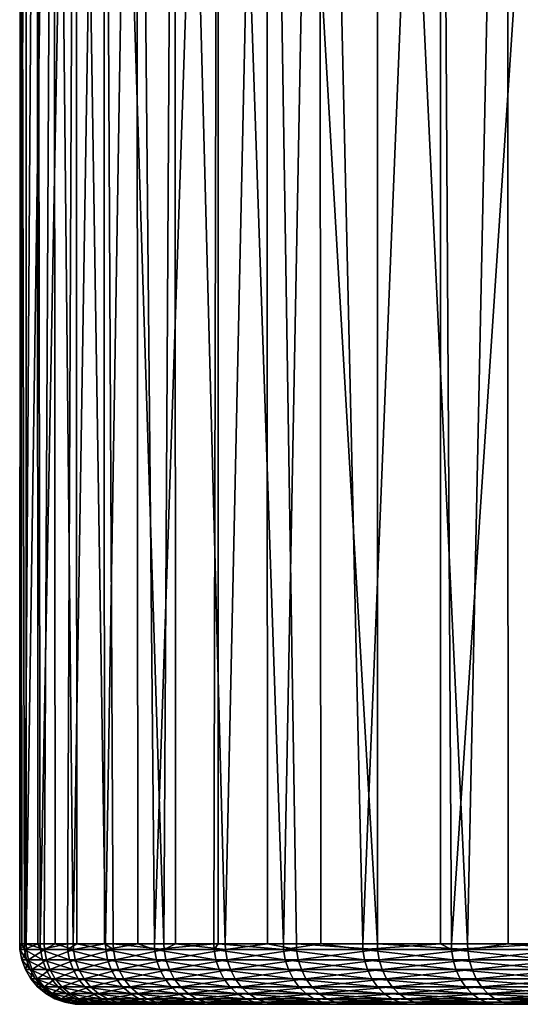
# Model space of a CAD drawing. Header units: inches. Extents: x 6 to 426, y 8 to 562.
# Tile 40 of 64: x 151 to 168, y 497 to 530. Entities that reach past the tile are written whole.
import ezdxf

# ---------------------------------------------------------------- set-up
doc = ezdxf.new("R2010")
doc.units = ezdxf.units.IN
doc.header["$MEASUREMENT"] = 0
doc.layers.get('0').update_dxf_attribs({"true_color": 0x9ab9e5})

msp = doc.modelspace()

# ---------------------------------------------------------------- meshes
at = {"color": 36, "true_color": 0x873b08}
mesh = msp.add_polyface(dxfattribs=at)
corners = [(151.143, 499.012, 228.815), (151.152, 498.823, 228.815), (151.354, 499.012, 233.575), (151.37, 498.823, 233.729), (151.361, 499.012, 233.729), (154.227, 499.012, 248.178), (155.909, 498.823, 252.801), (155.901, 499.012, 252.804), (156.282, 499.012, 253.651), (157.928, 498.823, 257.286), (157.92, 499.012, 257.29), (159.321, 499.012, 259.863), (160.272, 499.012, 261.61), (162.952, 498.823, 265.735), (162.945, 499.012, 265.74), (162.952, 499.012, 265.75), (165.929, 498.823, 269.651), (165.922, 499.012, 269.657), (167.258, 499.012, 271.162), (169.193, 498.823, 273.33), (169.187, 499.012, 273.336), (172.071, 499.012, 276.129), (167.224, 562.012, 271.192), (159.282, 562.012, 259.885), (156.256, 562.012, 253.663), (153.909, 562.012, 247.154), (151.951, 499.012, 238.613), (152.31, 499.012, 240.424), (152.267, 562.012, 240.433), (152.908, 499.012, 243.439), (153.032, 499.012, 212.972), (152.716, 499.012, 214.169), (152.999, 562.012, 212.963), (153.973, 499.012, 209.413), (154.996, 562.012, 206.339), (155.036, 499.012, 206.352), (155.586, 499.012, 204.766), (157.686, 562.012, 199.964), (157.546, 499.012, 200.254), (159.842, 499.012, 195.903), (157.696, 499.012, 199.969), (169.599, 499.012, 183.07), (168.602, 499.012, 184.061), (169.572, 562.012, 183.043), (172.091, 499.012, 180.592)]
mesh.append_faces([[corners[k] for k in face] for face in [(0, 1, 2, 0), (2, 3, 4, 2), (5, 6, 7, 5), (7, 6, 8, 7), (8, 9, 10, 8), (10, 9, 11, 10), (12, 13, 14, 12), (14, 13, 15, 14), (15, 16, 17, 15), (17, 16, 18, 17), (18, 19, 20, 18), (20, 19, 21, 20), (22, 17, 18, 22), (22, 18, 20, 22), (11, 12, 23, 11), (23, 12, 14, 23), (11, 23, 10, 11), (10, 24, 8, 10), (8, 24, 7, 8), (7, 25, 5, 7), (26, 27, 28, 26), (28, 27, 29, 28), (28, 2, 4, 28), (28, 4, 26, 28), (30, 31, 32, 30), (30, 32, 33, 30), (33, 34, 35, 33), (35, 34, 36, 35), (36, 34, 37, 36), (36, 37, 38, 36), (37, 39, 40, 37), (37, 40, 38, 37), (41, 42, 43, 41), (41, 43, 44, 41)]], dxfattribs={"vtx3": -1, "color": 36})
mesh = msp.add_polyface(dxfattribs=at)
corners = [(167.224, 562.012, 271.192), (169.187, 499.012, 273.336), (172.051, 562.012, 276.149), (162.952, 562.012, 265.75), (165.922, 499.012, 269.657), (159.282, 562.012, 259.885), (162.945, 499.012, 265.74), (162.952, 499.012, 265.75), (157.92, 499.012, 257.29), (156.256, 562.012, 253.663), (155.901, 499.012, 252.804), (153.909, 562.012, 247.154), (152.267, 562.012, 240.433), (152.908, 499.012, 243.439), (153.94, 499.012, 247.145), (154.227, 499.012, 248.178), (151.165, 562.012, 226.659), (151.143, 499.012, 228.815), (151.349, 562.012, 233.575), (151.354, 499.012, 233.575), (151.717, 562.012, 219.762), (151.297, 499.012, 223.898), (151.21, 499.012, 226.66), (152.999, 562.012, 212.963), (152.716, 499.012, 214.169), (151.822, 499.012, 219.007), (151.741, 499.012, 219.764), (153.973, 499.012, 209.413), (154.996, 562.012, 206.339), (161.039, 562.012, 193.912), (159.842, 499.012, 195.903), (157.686, 562.012, 199.964), (165.016, 562.012, 188.25), (162.46, 499.012, 191.738), (161.078, 499.012, 193.936), (169.572, 562.012, 183.043), (168.602, 499.012, 184.061), (165.386, 499.012, 187.783), (165.032, 499.012, 188.262), (205.802, 562.012, 164.217), (174.656, 562.012, 178.35), (186.17, 562.012, 170.711), (180.209, 562.012, 174.224)]
mesh.append_faces([[corners[k] for k in face] for face in [(0, 1, 2, 0), (3, 4, 0, 3), (5, 6, 3, 5), (3, 6, 7, 3), (3, 7, 4, 3), (8, 5, 9, 8), (10, 9, 11, 10), (12, 13, 11, 12), (11, 13, 14, 11), (11, 14, 15, 11), (16, 17, 18, 16), (18, 17, 19, 18), (18, 19, 12, 18), (20, 21, 16, 20), (16, 21, 22, 16), (16, 22, 17, 16), (23, 24, 25, 23), (23, 25, 20, 23), (20, 25, 26, 20), (20, 26, 21, 20), (27, 23, 28, 27), (29, 30, 31, 29), (32, 33, 29, 32), (29, 33, 34, 29), (29, 34, 30, 29), (35, 36, 37, 35), (35, 37, 32, 35), (32, 37, 38, 32), (32, 38, 33, 32), (28, 23, 39, 28), (28, 39, 31, 28), (35, 32, 40, 35), (31, 41, 42, 31), (31, 42, 29, 31), (29, 42, 32, 29)]], dxfattribs={"vtx3": -1, "color": 36})
mesh = msp.add_polyface(dxfattribs=at)
corners = [(219.601, 562.012, 163.481), (216.946, 499.012, 163.394), (212.682, 562.012, 163.481), (226.481, 562.012, 164.217), (221.859, 499.012, 163.641), (233.243, 562.012, 165.679), (226.739, 499.012, 164.259), (252.074, 562.012, 174.224), (249.687, 499.012, 172.714), (246.113, 562.012, 170.711), (257.627, 562.012, 178.35), (253.802, 499.012, 175.411), (254.905, 562.012, 280.565), (258.352, 499.012, 277.818), (260.232, 562.012, 276.149), (249.14, 562.012, 284.39), (254.493, 499.012, 280.869), (254.895, 499.012, 280.552), (229.881, 562.012, 291.92), (232.385, 499.012, 291.327), (236.556, 562.012, 290.1), (223.051, 562.012, 293.021), (227.579, 499.012, 292.375), (229.871, 499.012, 291.875), (216.141, 562.012, 293.389), (222.707, 499.012, 293.057), (223.049, 499.012, 293.009), (281.118, 562.012, 226.659), (151.717, 562.012, 219.762), (151.165, 562.012, 226.659), (151.349, 562.012, 233.575), (152.267, 562.012, 240.433), (153.909, 562.012, 247.154), (156.256, 562.012, 253.663), (159.282, 562.012, 259.885), (162.952, 562.012, 265.75), (167.224, 562.012, 271.192), (177.378, 562.012, 280.565), (183.143, 562.012, 284.39), (189.283, 562.012, 287.58), (195.727, 562.012, 290.1), (202.402, 562.012, 291.92), (280.566, 562.012, 219.762), (152.999, 562.012, 212.963), (279.284, 562.012, 212.963), (277.287, 562.012, 206.339), (274.597, 562.012, 199.964), (209.232, 562.012, 293.021), (278.374, 562.012, 247.154), (280.016, 562.012, 240.433), (280.934, 562.012, 233.575), (267.267, 562.012, 188.25), (262.711, 562.012, 183.043)]
mesh.append_faces([[corners[k] for k in face] for face in [(0, 1, 2, 0), (3, 4, 0, 3), (5, 6, 3, 5), (7, 8, 9, 7), (10, 11, 7, 10), (12, 13, 14, 12), (15, 16, 12, 15), (12, 17, 13, 12), (18, 19, 20, 18), (21, 22, 18, 21), (18, 22, 23, 18), (24, 25, 21, 24), (21, 26, 22, 21), (27, 28, 29, 27), (27, 29, 30, 27), (27, 31, 32, 27), (27, 32, 33, 27), (27, 34, 35, 27), (27, 35, 36, 27), (27, 37, 38, 27), (27, 38, 39, 27), (27, 40, 41, 27), (27, 42, 43, 27), (43, 42, 44, 43), (45, 46, 43, 45), (47, 48, 41, 47), (41, 48, 49, 41), (41, 49, 50, 41), (47, 24, 48, 47), (48, 24, 21, 48), (48, 21, 18, 48), (18, 20, 48, 18), (51, 52, 43, 51), (15, 12, 48, 15), (7, 9, 43, 7)]], dxfattribs={"vtx3": -1, "color": 36})
mesh = msp.add_polyface(dxfattribs=at)
corners = [(195.727, 562.012, 290.1), (198.345, 499.012, 290.905), (202.402, 562.012, 291.92), (189.283, 562.012, 287.58), (193.668, 499.012, 289.38), (195.741, 499.012, 290.056), (183.143, 562.012, 284.39), (189.12, 499.012, 287.506), (189.285, 499.012, 287.574), (186.17, 562.012, 170.711), (183.983, 499.012, 171.901), (180.209, 562.012, 174.224), (192.471, 562.012, 167.852), (188.348, 499.012, 169.631), (186.192, 499.012, 170.752), (199.04, 562.012, 165.679), (197.528, 499.012, 166.111), (192.871, 499.012, 167.697), (192.477, 499.012, 167.866), (212.682, 562.012, 163.481), (216.946, 499.012, 163.394), (212.683, 499.012, 163.503), (212.028, 499.012, 163.519), (167.224, 562.012, 271.192), (172.051, 562.012, 276.149), (281.118, 562.012, 226.659), (152.999, 562.012, 212.963), (151.717, 562.012, 219.762), (205.802, 562.012, 164.217), (151.349, 562.012, 233.575), (152.267, 562.012, 240.433), (156.256, 562.012, 253.663), (159.282, 562.012, 259.885), (177.378, 562.012, 280.565), (279.284, 562.012, 212.963), (277.287, 562.012, 206.339), (233.243, 562.012, 165.679), (226.481, 562.012, 164.217), (219.601, 562.012, 163.481), (274.597, 562.012, 199.964), (271.244, 562.012, 193.912), (267.267, 562.012, 188.25), (157.686, 562.012, 199.964), (262.711, 562.012, 183.043), (257.627, 562.012, 178.35), (252.074, 562.012, 174.224), (174.656, 562.012, 178.35), (165.016, 562.012, 188.25), (246.113, 562.012, 170.711), (239.812, 562.012, 167.852)]
mesh.append_faces([[corners[k] for k in face] for face in [(0, 1, 2, 0), (3, 4, 0, 3), (0, 4, 5, 0), (6, 7, 3, 6), (3, 8, 4, 3), (9, 10, 11, 9), (12, 13, 9, 12), (9, 13, 14, 9), (15, 16, 17, 15), (15, 17, 12, 15), (12, 17, 18, 12), (12, 18, 13, 12), (19, 20, 21, 19), (19, 21, 22, 19), (23, 24, 25, 23), (26, 27, 25, 26), (28, 26, 19, 28), (29, 30, 25, 29), (31, 32, 25, 31), (24, 33, 25, 24), (3, 0, 25, 3), (26, 34, 35, 26), (36, 37, 26, 36), (26, 37, 38, 26), (26, 38, 19, 26), (26, 39, 40, 26), (26, 40, 41, 26), (42, 28, 15, 42), (42, 15, 12, 42), (26, 43, 44, 26), (26, 44, 45, 26), (46, 47, 11, 46), (12, 9, 42, 12), (26, 48, 49, 26), (26, 49, 36, 26)]], dxfattribs={"vtx3": -1, "color": 36})
mesh = msp.add_polyface(dxfattribs=at)
corners = [(155.036, 499.012, 206.352), (155.595, 498.823, 204.769), (153.982, 498.823, 209.416), (153.973, 499.012, 209.413), (153.032, 499.012, 212.972), (152.725, 498.823, 214.171), (152.716, 499.012, 214.169), (151.831, 498.823, 219.008), (151.822, 499.012, 219.007), (151.741, 499.012, 219.764), (151.306, 498.823, 223.899), (151.297, 499.012, 223.898), (151.21, 499.012, 226.66), (151.152, 498.823, 228.815), (151.143, 499.012, 228.815), (151.354, 499.012, 233.575), (151.37, 498.823, 233.729), (151.361, 499.012, 233.729), (151.96, 498.823, 238.612), (151.951, 499.012, 238.613), (152.31, 499.012, 240.424), (152.917, 498.823, 243.437), (152.908, 499.012, 243.439), (153.94, 499.012, 247.145), (154.236, 498.823, 248.175), (154.227, 499.012, 248.178), (155.909, 498.823, 252.801), (151.433, 498.482, 233.724), (152.022, 498.482, 238.602), (152.978, 498.482, 243.422), (154.295, 498.482, 248.156), (154.042, 498.482, 209.434), (152.786, 498.482, 214.185), (151.893, 498.482, 219.017), (151.368, 498.482, 223.903), (151.215, 498.482, 228.814)]
mesh.append_faces([[corners[k] for k in face] for face in [(0, 1, 2, 0), (0, 2, 3, 0), (3, 2, 4, 3), (4, 2, 5, 4), (4, 5, 6, 4), (6, 5, 7, 6), (6, 7, 8, 6), (8, 7, 9, 8), (9, 7, 10, 9), (9, 10, 11, 9), (11, 10, 12, 11), (12, 10, 13, 12), (12, 13, 14, 12), (15, 13, 16, 15), (17, 16, 18, 17), (17, 18, 19, 17), (19, 18, 20, 19), (20, 18, 21, 20), (20, 21, 22, 20), (22, 21, 23, 22), (23, 21, 24, 23), (23, 24, 25, 23), (25, 24, 26, 25), (16, 27, 18, 16), (18, 28, 21, 18), (21, 29, 24, 21), (24, 30, 26, 24), (2, 31, 5, 2), (5, 32, 7, 5), (7, 33, 10, 7), (10, 33, 34, 10), (10, 34, 13, 10), (13, 34, 35, 13), (13, 35, 16, 13)]], dxfattribs={"vtx3": -1, "color": 36})
mesh = msp.add_polyface(dxfattribs=at)
corners = [(169.599, 499.012, 183.07), (172.097, 498.823, 180.599), (168.609, 498.823, 184.067), (168.602, 499.012, 184.061), (165.393, 498.823, 187.789), (165.386, 499.012, 187.783), (165.032, 499.012, 188.262), (162.467, 498.823, 191.743), (162.46, 499.012, 191.738), (161.078, 499.012, 193.936), (159.85, 498.823, 195.907), (159.842, 499.012, 195.903), (157.696, 499.012, 199.969), (157.554, 498.823, 200.258), (157.546, 499.012, 200.254), (155.595, 498.823, 204.769), (155.586, 499.012, 204.766), (155.036, 499.012, 206.352), (156.282, 499.012, 253.651), (155.909, 498.823, 252.801), (157.928, 498.823, 257.286), (159.321, 499.012, 259.863), (160.28, 498.823, 261.606), (160.272, 499.012, 261.61), (162.952, 498.823, 265.735), (162.952, 499.012, 265.75), (165.929, 498.823, 269.651), (167.258, 499.012, 271.162), (169.193, 498.823, 273.33), (155.967, 498.482, 252.777), (157.984, 498.482, 257.258), (160.334, 498.482, 261.574), (163.004, 498.482, 265.699), (165.978, 498.482, 269.611), (169.239, 498.482, 273.287), (172.727, 498.823, 276.752), (168.654, 498.482, 184.11), (165.442, 498.482, 187.828), (162.519, 498.482, 191.778), (159.904, 498.482, 195.939), (157.611, 498.482, 200.285), (155.653, 498.482, 204.792), (153.982, 498.823, 209.416)]
mesh.append_faces([[corners[k] for k in face] for face in [(0, 1, 2, 0), (0, 2, 3, 0), (3, 2, 4, 3), (3, 4, 5, 3), (5, 4, 6, 5), (6, 4, 7, 6), (6, 7, 8, 6), (8, 7, 9, 8), (9, 7, 10, 9), (9, 10, 11, 9), (11, 10, 12, 11), (12, 10, 13, 12), (12, 13, 14, 12), (14, 13, 15, 14), (14, 15, 16, 14), (16, 15, 17, 16), (18, 19, 20, 18), (21, 20, 22, 21), (21, 22, 23, 21), (23, 22, 24, 23), (25, 24, 26, 25), (27, 26, 28, 27), (19, 29, 20, 19), (20, 30, 22, 20), (22, 31, 24, 22), (24, 32, 26, 24), (26, 33, 28, 26), (28, 34, 35, 28), (2, 36, 4, 2), (4, 37, 7, 4), (7, 38, 10, 7), (10, 39, 13, 10), (13, 40, 15, 13), (15, 41, 42, 15)]], dxfattribs={"vtx3": -1, "color": 36})
mesh = msp.add_polyface(dxfattribs=at)
corners = [(151.728, 497.856, 233.699), (151.952, 497.591, 233.681), (152.314, 497.856, 238.556), (152.536, 497.591, 238.52), (153.266, 497.856, 243.354), (152.186, 497.856, 219.06), (153.294, 497.591, 214.299), (152.409, 497.591, 219.092), (151.664, 497.856, 223.923), (151.888, 497.591, 223.939), (151.511, 497.856, 228.813), (151.735, 497.591, 228.811), (151.553, 498.156, 233.714), (152.141, 498.156, 238.583), (153.095, 498.156, 243.394), (152.013, 498.156, 219.035), (153.075, 497.856, 214.25), (151.489, 498.156, 223.911), (151.336, 498.156, 228.814), (151.433, 498.482, 233.724), (152.022, 498.482, 238.602), (152.978, 498.482, 243.422), (152.786, 498.482, 214.185), (152.904, 498.156, 214.211), (151.893, 498.482, 219.017), (151.368, 498.482, 223.903), (151.215, 498.482, 228.814), (151.96, 498.823, 238.612), (152.917, 498.823, 243.437), (151.831, 498.823, 219.008), (151.37, 498.823, 233.729)]
mesh.append_faces([[corners[k] for k in face] for face in [(0, 1, 2, 0), (2, 3, 4, 2), (5, 6, 7, 5), (5, 7, 8, 5), (8, 7, 9, 8), (8, 9, 10, 8), (10, 9, 11, 10), (10, 11, 0, 10), (0, 11, 1, 0), (12, 0, 13, 12), (13, 0, 2, 13), (13, 2, 14, 13), (15, 16, 5, 15), (15, 5, 17, 15), (17, 5, 8, 17), (17, 8, 18, 17), (18, 8, 10, 18), (18, 10, 12, 18), (12, 10, 0, 12), (19, 12, 20, 19), (20, 12, 13, 20), (20, 13, 21, 20), (22, 23, 24, 22), (24, 23, 15, 24), (24, 15, 25, 24), (25, 15, 17, 25), (25, 17, 26, 25), (26, 17, 18, 26), (26, 18, 19, 26), (19, 18, 12, 19), (27, 19, 20, 27), (28, 20, 21, 28), (29, 22, 24, 29), (30, 26, 19, 30)]], dxfattribs={"vtx3": -1, "color": 36})
mesh = msp.add_polyface(dxfattribs=at)
corners = [(153.266, 497.856, 243.354), (153.484, 497.591, 243.302), (154.578, 497.856, 248.066), (154.791, 497.591, 247.998), (156.242, 497.856, 252.666), (155.929, 497.856, 204.9), (156.138, 497.591, 204.981), (154.325, 497.856, 209.521), (154.54, 497.591, 209.586), (153.075, 497.856, 214.25), (153.294, 497.591, 214.299), (152.186, 497.856, 219.06), (153.095, 498.156, 243.394), (152.314, 497.856, 238.556), (154.411, 498.156, 248.119), (156.08, 498.156, 252.731), (155.766, 498.156, 204.836), (157.878, 497.856, 200.413), (154.157, 498.156, 209.469), (152.904, 498.156, 214.211), (152.013, 498.156, 219.035), (152.978, 498.482, 243.422), (152.141, 498.156, 238.583), (154.295, 498.482, 248.156), (155.967, 498.482, 252.777), (157.984, 498.482, 257.258), (155.653, 498.482, 204.792), (157.72, 498.156, 200.337), (154.042, 498.482, 209.434), (152.786, 498.482, 214.185), (154.236, 498.823, 248.175), (155.909, 498.823, 252.801), (155.595, 498.823, 204.769), (157.611, 498.482, 200.285), (153.982, 498.823, 209.416), (152.725, 498.823, 214.171)]
mesh.append_faces([[corners[k] for k in face] for face in [(0, 1, 2, 0), (2, 3, 4, 2), (5, 6, 7, 5), (7, 6, 8, 7), (7, 8, 9, 7), (9, 8, 10, 9), (9, 10, 11, 9), (12, 13, 0, 12), (12, 0, 14, 12), (14, 0, 2, 14), (14, 2, 15, 14), (15, 2, 4, 15), (16, 17, 5, 16), (16, 5, 18, 16), (18, 5, 7, 18), (18, 7, 19, 18), (19, 7, 9, 19), (19, 9, 20, 19), (21, 22, 12, 21), (21, 12, 23, 21), (23, 12, 14, 23), (23, 14, 24, 23), (24, 14, 15, 24), (24, 15, 25, 24), (26, 27, 16, 26), (26, 16, 28, 26), (28, 16, 18, 28), (28, 18, 29, 28), (29, 18, 19, 29), (30, 21, 23, 30), (31, 23, 24, 31), (32, 33, 26, 32), (34, 26, 28, 34), (35, 28, 29, 35)]], dxfattribs={"vtx3": -1, "color": 36})
mesh = msp.add_polyface(dxfattribs=at)
corners = [(156.242, 497.856, 252.666), (156.45, 497.591, 252.581), (158.25, 497.856, 257.126), (158.451, 497.591, 257.026), (160.589, 497.856, 261.422), (160.782, 497.591, 261.307), (163.246, 497.856, 265.529), (162.764, 497.856, 191.945), (162.949, 497.591, 192.072), (160.161, 497.856, 196.087), (160.355, 497.591, 196.199), (157.878, 497.856, 200.413), (158.08, 497.591, 200.51), (155.929, 497.856, 204.9), (156.138, 497.591, 204.981), (156.08, 498.156, 252.731), (158.093, 498.156, 257.204), (160.438, 498.156, 261.512), (163.103, 498.156, 265.63), (162.619, 498.156, 191.847), (160.009, 498.156, 195.999), (157.72, 498.156, 200.337), (155.766, 498.156, 204.836), (157.984, 498.482, 257.258), (160.334, 498.482, 261.574), (163.004, 498.482, 265.699), (162.519, 498.482, 191.778), (159.904, 498.482, 195.939), (157.611, 498.482, 200.285), (155.653, 498.482, 204.792), (157.928, 498.823, 257.286), (155.967, 498.482, 252.777), (160.28, 498.823, 261.606), (162.952, 498.823, 265.735), (159.85, 498.823, 195.907), (157.554, 498.823, 200.258)]
mesh.append_faces([[corners[k] for k in face] for face in [(0, 1, 2, 0), (2, 3, 4, 2), (4, 5, 6, 4), (7, 8, 9, 7), (9, 8, 10, 9), (9, 10, 11, 9), (11, 10, 12, 11), (11, 12, 13, 11), (13, 12, 14, 13), (15, 0, 16, 15), (16, 0, 2, 16), (16, 2, 17, 16), (17, 2, 4, 17), (17, 4, 18, 17), (19, 7, 20, 19), (20, 7, 9, 20), (20, 9, 21, 20), (21, 9, 11, 21), (21, 11, 22, 21), (23, 15, 16, 23), (23, 16, 24, 23), (24, 16, 17, 24), (24, 17, 25, 24), (25, 17, 18, 25), (26, 19, 27, 26), (27, 19, 20, 27), (27, 20, 28, 27), (28, 20, 21, 28), (28, 21, 29, 28), (30, 31, 23, 30), (32, 23, 24, 32), (33, 24, 25, 33), (34, 26, 27, 34), (35, 27, 28, 35)]], dxfattribs={"vtx3": -1, "color": 36})
mesh = msp.add_polyface(dxfattribs=at)
corners = [(163.246, 497.856, 265.529), (163.43, 497.591, 265.4), (166.206, 497.856, 269.423), (166.38, 497.591, 269.281), (169.453, 497.856, 273.082), (169.615, 497.591, 272.927), (172.967, 497.856, 276.485), (168.871, 497.856, 184.312), (172.492, 497.591, 181.028), (169.035, 497.591, 184.465), (165.673, 497.856, 188.013), (165.848, 497.591, 188.153), (162.764, 497.856, 191.945), (162.949, 497.591, 192.072), (163.103, 498.156, 265.63), (160.589, 497.856, 261.422), (166.071, 498.156, 269.534), (169.326, 498.156, 273.203), (172.849, 498.156, 276.616), (168.743, 498.156, 184.192), (172.34, 497.856, 180.863), (165.536, 498.156, 187.903), (162.619, 498.156, 191.847), (163.004, 498.482, 265.699), (165.978, 498.482, 269.611), (169.239, 498.482, 273.287), (172.769, 498.482, 276.706), (168.654, 498.482, 184.11), (172.221, 498.156, 180.734), (165.442, 498.482, 187.828), (162.519, 498.482, 191.778), (165.929, 498.823, 269.651), (169.193, 498.823, 273.33), (168.609, 498.823, 184.067), (172.139, 498.482, 180.645), (165.393, 498.823, 187.789), (162.467, 498.823, 191.743)]
mesh.append_faces([[corners[k] for k in face] for face in [(0, 1, 2, 0), (2, 3, 4, 2), (4, 5, 6, 4), (7, 8, 9, 7), (7, 9, 10, 7), (10, 9, 11, 10), (10, 11, 12, 10), (12, 11, 13, 12), (14, 15, 0, 14), (14, 0, 16, 14), (16, 0, 2, 16), (16, 2, 17, 16), (17, 2, 4, 17), (17, 4, 18, 17), (19, 20, 7, 19), (19, 7, 21, 19), (21, 7, 10, 21), (21, 10, 22, 21), (22, 10, 12, 22), (23, 14, 24, 23), (24, 14, 16, 24), (24, 16, 25, 24), (25, 16, 17, 25), (25, 17, 26, 25), (27, 28, 19, 27), (27, 19, 29, 27), (29, 19, 21, 29), (29, 21, 30, 29), (30, 21, 22, 30), (31, 23, 24, 31), (32, 24, 25, 32), (33, 34, 27, 33), (35, 27, 29, 35), (36, 29, 30, 36)]], dxfattribs={"vtx3": -1, "color": 36})
mesh = msp.add_polyface(dxfattribs=at)
corners = [(152.972, 497.02, 228.803), (153.141, 497.012, 228.389), (153.152, 497.012, 228.802), (152.844, 497.079, 233.607), (153.185, 497.02, 233.579), (153.42, 497.079, 238.38), (152.781, 497.079, 224.001), (153.633, 497.02, 219.271), (153.122, 497.02, 224.024), (152.63, 497.079, 228.805), (152.518, 497.197, 233.634), (153.097, 497.197, 238.431), (152.971, 497.197, 219.174), (153.294, 497.079, 219.221), (152.455, 497.197, 223.978), (152.304, 497.197, 228.807), (152.218, 497.369, 233.659), (152.799, 497.369, 238.478), (152.673, 497.369, 219.131), (153.849, 497.197, 214.423), (152.154, 497.369, 223.957), (152.002, 497.369, 228.809), (151.952, 497.591, 233.681), (152.536, 497.591, 238.52), (153.484, 497.591, 243.302), (152.409, 497.591, 219.092), (153.555, 497.369, 214.357), (151.888, 497.591, 223.939), (151.735, 497.591, 228.811), (152.314, 497.856, 238.556)]
mesh.append_faces([[corners[k] for k in face] for face in [(0, 1, 2, 0), (3, 4, 5, 3), (6, 7, 8, 6), (6, 8, 9, 6), (9, 8, 0, 9), (9, 0, 3, 9), (3, 0, 4, 3), (10, 3, 11, 10), (12, 13, 14, 12), (14, 13, 6, 14), (14, 6, 15, 14), (15, 6, 9, 15), (15, 9, 10, 15), (10, 9, 3, 10), (16, 10, 17, 16), (17, 10, 11, 17), (18, 19, 12, 18), (18, 12, 20, 18), (20, 12, 14, 20), (20, 14, 21, 20), (21, 14, 15, 21), (21, 15, 16, 21), (16, 15, 10, 16), (22, 16, 23, 22), (23, 16, 17, 23), (23, 17, 24, 23), (25, 26, 18, 25), (25, 18, 27, 25), (27, 18, 20, 27), (27, 20, 28, 27), (28, 20, 21, 28), (28, 21, 22, 28), (22, 21, 16, 22), (29, 22, 23, 29)]], dxfattribs={"vtx3": -1, "color": 36})
mesh = msp.add_polyface(dxfattribs=at)
corners = [(154.327, 497.012, 240.554), (154.688, 497.02, 243.015), (153.757, 497.02, 238.326), (153.937, 497.012, 238.297), (153.185, 497.02, 233.579), (153.457, 497.012, 234.689), (153.832, 497.012, 237.692), (152.972, 497.02, 228.803), (153.226, 497.012, 231.656), (153.371, 497.012, 233.564), (153.292, 497.012, 224.036), (153.141, 497.012, 228.389), (153.152, 497.012, 228.802), (154.501, 497.02, 214.569), (153.801, 497.012, 219.295), (153.633, 497.02, 219.271), (153.122, 497.02, 224.024), (153.42, 497.079, 238.38), (154.355, 497.079, 243.094), (154.167, 497.079, 214.495), (153.294, 497.079, 219.221), (152.781, 497.079, 224.001), (153.097, 497.197, 238.431), (152.844, 497.079, 233.607), (154.037, 497.197, 243.17), (153.849, 497.197, 214.423), (152.971, 497.197, 219.174), (152.799, 497.369, 238.478), (153.744, 497.369, 243.24), (155.046, 497.369, 247.916), (153.555, 497.369, 214.357), (155.083, 497.197, 209.752), (152.673, 497.369, 219.131), (153.484, 497.591, 243.302), (154.791, 497.591, 247.998), (153.294, 497.591, 214.299), (154.795, 497.369, 209.664), (152.409, 497.591, 219.092), (153.266, 497.856, 243.354), (152.536, 497.591, 238.52)]
mesh.append_faces([[corners[k] for k in face] for face in [(0, 1, 2, 0), (0, 2, 3, 0), (4, 5, 2, 4), (2, 5, 6, 2), (2, 6, 3, 2), (7, 8, 4, 7), (4, 8, 9, 4), (4, 9, 5, 4), (10, 11, 7, 10), (7, 12, 8, 7), (13, 14, 15, 13), (15, 14, 10, 15), (15, 10, 16, 15), (16, 10, 7, 16), (17, 4, 2, 17), (17, 2, 18, 17), (19, 13, 20, 19), (20, 13, 15, 20), (20, 15, 21, 20), (22, 23, 17, 22), (22, 17, 24, 22), (24, 17, 18, 24), (25, 19, 26, 25), (26, 19, 20, 26), (27, 22, 28, 27), (28, 22, 24, 28), (28, 24, 29, 28), (30, 31, 25, 30), (30, 25, 32, 30), (33, 27, 28, 33), (33, 28, 34, 33), (35, 36, 30, 35), (35, 30, 37, 35), (38, 39, 33, 38)]], dxfattribs={"vtx3": -1, "color": 36})
mesh = msp.add_polyface(dxfattribs=at)
corners = [(154.999, 497.012, 243.575), (154.865, 497.012, 242.973), (193.587, 497.012, 169.565), (153.226, 497.012, 231.656), (153.152, 497.012, 228.802), (155.776, 497.012, 246.419), (154.327, 497.012, 240.554), (153.832, 497.012, 237.692), (153.457, 497.012, 234.689), (153.141, 497.012, 228.389), (153.292, 497.012, 224.036), (155.886, 497.012, 209.997), (157.449, 497.012, 205.493), (189.203, 497.012, 171.439), (164.442, 497.02, 264.689), (165.641, 497.012, 266.055), (167.336, 497.02, 268.495), (161.845, 497.02, 260.675), (163.757, 497.012, 263.388), (164.599, 497.012, 264.579), (166.814, 497.02, 188.926), (166.947, 497.012, 189.032), (164.112, 497.012, 192.866), (163.971, 497.02, 192.77), (161.574, 497.012, 196.902), (164.162, 497.079, 264.886), (167.071, 497.079, 268.712), (166.547, 497.079, 188.712), (163.688, 497.079, 192.577), (161.13, 497.079, 196.646), (163.895, 497.197, 265.073), (161.551, 497.079, 260.85), (166.819, 497.197, 268.92), (166.292, 497.197, 188.508), (163.419, 497.197, 192.393), (163.648, 497.369, 265.247), (161.27, 497.197, 261.017), (166.586, 497.369, 269.111), (166.057, 497.369, 188.32), (163.17, 497.369, 192.223), (163.43, 497.591, 265.4), (161.011, 497.369, 261.171), (166.38, 497.591, 269.281), (165.848, 497.591, 188.153), (162.949, 497.591, 192.072), (166.206, 497.856, 269.423)]
mesh.append_faces([[corners[k] for k in face] for face in [(0, 1, 2, 0), (3, 4, 2, 3), (0, 2, 5, 0), (1, 6, 2, 1), (7, 8, 2, 7), (9, 10, 2, 9), (11, 12, 13, 11), (14, 15, 16, 14), (17, 18, 14, 17), (14, 18, 19, 14), (14, 19, 15, 14), (20, 21, 22, 20), (20, 22, 23, 20), (23, 22, 24, 23), (25, 17, 14, 25), (25, 14, 26, 25), (27, 20, 28, 27), (28, 20, 23, 28), (28, 23, 29, 28), (30, 31, 25, 30), (30, 25, 32, 30), (33, 27, 34, 33), (34, 27, 28, 34), (35, 36, 30, 35), (35, 30, 37, 35), (37, 30, 32, 37), (38, 33, 39, 38), (39, 33, 34, 39), (40, 41, 35, 40), (40, 35, 42, 40), (42, 35, 37, 42), (43, 38, 44, 43), (44, 38, 39, 44), (45, 40, 42, 45)]], dxfattribs={"vtx3": -1, "color": 36})
mesh = msp.add_polyface(dxfattribs=at)
corners = [(193.587, 497.012, 169.565), (153.152, 497.012, 228.802), (153.141, 497.012, 228.389), (153.937, 497.012, 238.297), (153.832, 497.012, 237.692), (153.457, 497.012, 234.689), (153.371, 497.012, 233.564), (153.226, 497.012, 231.656), (167.473, 497.012, 268.383), (165.641, 497.012, 266.055), (163.757, 497.012, 263.388), (162.014, 497.012, 260.627), (153.292, 497.012, 224.036), (153.801, 497.012, 219.295), (189.203, 497.012, 171.439), (154.668, 497.012, 214.607), (155.886, 497.012, 209.997), (173.446, 497.012, 182.063), (177.072, 497.012, 178.967), (164.112, 497.012, 192.866), (180.922, 497.012, 176.153), (184.973, 497.012, 173.639), (174.065, 497.012, 275.262), (173.943, 497.02, 275.397), (172.184, 497.012, 273.519), (170.509, 497.02, 272.071), (170.647, 497.012, 271.939), (173.331, 497.02, 181.938), (170.065, 497.012, 185.425), (169.94, 497.02, 185.309), (170.262, 497.079, 272.308), (173.714, 497.079, 275.652), (173.099, 497.079, 181.686), (169.69, 497.079, 185.075), (170.026, 497.197, 272.534), (173.496, 497.197, 275.895), (172.877, 497.197, 181.446), (169.451, 497.197, 184.852), (169.808, 497.369, 272.742), (173.295, 497.369, 276.119), (172.673, 497.369, 181.224), (176.551, 497.197, 178.308), (169.231, 497.369, 184.647), (169.615, 497.591, 272.927), (173.117, 497.591, 276.318), (172.492, 497.591, 181.028), (176.365, 497.369, 178.072), (169.035, 497.591, 184.465), (172.967, 497.856, 276.485)]
mesh.append_faces([[corners[k] for k in face] for face in [(0, 1, 2, 0), (0, 3, 4, 0), (0, 5, 6, 0), (0, 6, 7, 0), (8, 9, 0, 8), (10, 11, 0, 10), (0, 12, 13, 0), (14, 13, 15, 14), (14, 15, 16, 14), (17, 18, 19, 17), (19, 18, 20, 19), (19, 20, 21, 19), (22, 23, 24, 22), (24, 23, 25, 24), (24, 25, 26, 24), (27, 17, 28, 27), (27, 28, 29, 27), (30, 25, 31, 30), (31, 25, 23, 31), (32, 27, 33, 32), (33, 27, 29, 33), (34, 30, 35, 34), (35, 30, 31, 35), (36, 32, 37, 36), (37, 32, 33, 37), (38, 34, 39, 38), (39, 34, 35, 39), (40, 41, 36, 40), (40, 36, 42, 40), (43, 38, 44, 43), (44, 38, 39, 44), (45, 46, 40, 45), (45, 40, 47, 45), (48, 43, 44, 48)]], dxfattribs={"vtx3": -1, "color": 36})
mesh = msp.add_polyface(dxfattribs=at)
corners = [(154.865, 497.012, 242.973), (154.999, 497.012, 243.575), (154.688, 497.02, 243.015), (155.776, 497.012, 246.419), (155.97, 497.02, 247.621), (156.149, 497.012, 247.564), (154.327, 497.012, 240.554), (155.723, 497.02, 209.947), (155.886, 497.012, 209.997), (154.668, 497.012, 214.607), (154.501, 497.02, 214.569), (153.801, 497.012, 219.295), (154.355, 497.079, 243.094), (153.757, 497.02, 238.326), (155.644, 497.079, 247.725), (157.28, 497.079, 252.245), (155.396, 497.079, 209.847), (157.291, 497.02, 205.431), (154.167, 497.079, 214.495), (154.037, 497.197, 243.17), (155.333, 497.197, 247.825), (156.977, 497.197, 252.368), (155.083, 497.197, 209.752), (156.972, 497.079, 205.306), (153.849, 497.197, 214.423), (155.046, 497.369, 247.916), (156.698, 497.369, 252.481), (156.387, 497.369, 205.078), (156.668, 497.197, 205.188), (154.795, 497.369, 209.664), (153.555, 497.369, 214.357), (154.791, 497.591, 247.998), (153.744, 497.369, 243.24), (156.45, 497.591, 252.581), (156.138, 497.591, 204.981), (154.54, 497.591, 209.586), (153.294, 497.591, 214.299), (154.578, 497.856, 248.066), (153.484, 497.591, 243.302), (156.242, 497.856, 252.666)]
mesh.append_faces([[corners[k] for k in face] for face in [(0, 1, 2, 0), (2, 1, 3, 2), (2, 3, 4, 2), (4, 3, 5, 4), (0, 2, 6, 0), (7, 8, 9, 7), (7, 9, 10, 7), (10, 9, 11, 10), (12, 13, 2, 12), (12, 2, 14, 12), (14, 2, 4, 14), (14, 4, 15, 14), (16, 17, 7, 16), (16, 7, 18, 16), (18, 7, 10, 18), (19, 12, 20, 19), (20, 12, 14, 20), (20, 14, 21, 20), (22, 23, 16, 22), (22, 16, 24, 22), (24, 16, 18, 24), (25, 19, 20, 25), (25, 20, 26, 25), (27, 28, 29, 27), (29, 28, 22, 29), (29, 22, 30, 29), (31, 32, 25, 31), (31, 25, 33, 31), (33, 25, 26, 33), (34, 27, 35, 34), (35, 27, 29, 35), (35, 29, 36, 35), (37, 38, 31, 37), (39, 31, 33, 39)]], dxfattribs={"vtx3": -1, "color": 36})
mesh = msp.add_polyface(dxfattribs=at)
corners = [(193.587, 497.012, 169.565), (169.809, 497.012, 271.078), (167.66, 497.012, 268.62), (167.473, 497.012, 268.383), (176.838, 497.012, 277.625), (174.476, 497.012, 275.643), (165.641, 497.012, 266.055), (164.599, 497.012, 264.579), (163.757, 497.012, 263.388), (184.973, 497.012, 173.639), (189.203, 497.012, 171.439), (164.112, 497.012, 192.866), (153.801, 497.012, 219.295), (177.619, 497.02, 278.454), (179.277, 497.012, 279.477), (181.516, 497.02, 281.224), (181.612, 497.012, 281.078), (181.781, 497.012, 281.194), (177.733, 497.012, 278.305), (180.826, 497.02, 176.012), (180.922, 497.012, 176.153), (177.072, 497.012, 178.967), (176.966, 497.02, 178.833), (177.41, 497.079, 278.725), (181.328, 497.079, 281.51), (185.445, 497.079, 283.991), (180.635, 497.079, 175.729), (184.889, 497.02, 173.491), (176.754, 497.079, 178.565), (177.211, 497.197, 278.984), (181.149, 497.197, 281.784), (185.288, 497.197, 284.277), (180.452, 497.197, 175.458), (184.719, 497.079, 173.194), (176.551, 497.197, 178.308), (177.027, 497.369, 279.223), (180.984, 497.369, 282.036), (185.142, 497.369, 284.541), (180.284, 497.369, 175.208), (184.558, 497.197, 172.91), (176.365, 497.369, 178.072), (176.865, 497.591, 279.435), (180.838, 497.591, 282.259), (185.013, 497.591, 284.775), (180.135, 497.591, 174.986), (184.409, 497.369, 172.648), (176.199, 497.591, 177.863), (180.715, 497.856, 282.447)]
mesh.append_faces([[corners[k] for k in face] for face in [(0, 1, 2, 0), (0, 2, 3, 0), (4, 5, 0, 4), (0, 6, 7, 0), (0, 7, 8, 0), (9, 10, 11, 9), (0, 12, 10, 0), (13, 14, 15, 13), (15, 14, 16, 15), (15, 16, 17, 15), (13, 18, 14, 13), (19, 20, 21, 19), (19, 21, 22, 19), (23, 13, 24, 23), (24, 13, 15, 24), (24, 15, 25, 24), (26, 27, 19, 26), (26, 19, 28, 26), (29, 23, 30, 29), (30, 23, 24, 30), (30, 24, 31, 30), (32, 33, 26, 32), (32, 26, 34, 32), (35, 29, 36, 35), (36, 29, 30, 36), (36, 30, 37, 36), (38, 39, 32, 38), (38, 32, 40, 38), (41, 35, 42, 41), (42, 35, 36, 42), (42, 36, 43, 42), (44, 45, 38, 44), (44, 38, 46, 44), (47, 41, 42, 47)]], dxfattribs={"vtx3": -1, "color": 36})
mesh = msp.add_polyface(dxfattribs=at)
corners = [(172.184, 497.012, 273.519), (170.647, 497.012, 271.939), (193.587, 497.012, 169.565), (169.809, 497.012, 271.078), (154.327, 497.012, 240.554), (153.937, 497.012, 238.297), (156.734, 497.012, 249.361), (156.149, 497.012, 247.564), (155.776, 497.012, 246.419), (162.014, 497.012, 260.627), (160.417, 497.012, 257.779), (159.73, 497.012, 256.391), (189.203, 497.012, 171.439), (157.449, 497.012, 205.493), (159.349, 497.012, 201.119), (161.574, 497.012, 196.902), (174.065, 497.012, 275.262), (174.476, 497.012, 275.643), (173.943, 497.02, 275.397), (176.838, 497.012, 277.625), (177.619, 497.02, 278.454), (177.733, 497.012, 278.305), (176.966, 497.02, 178.833), (177.072, 497.012, 178.967), (173.446, 497.012, 182.063), (173.331, 497.02, 181.938), (173.714, 497.079, 275.652), (177.41, 497.079, 278.725), (176.754, 497.079, 178.565), (180.826, 497.02, 176.012), (173.099, 497.079, 181.686), (173.496, 497.197, 275.895), (177.211, 497.197, 278.984), (176.551, 497.197, 178.308), (180.635, 497.079, 175.729), (172.877, 497.197, 181.446), (173.295, 497.369, 276.119), (177.027, 497.369, 279.223), (176.365, 497.369, 178.072), (180.452, 497.197, 175.458), (172.673, 497.369, 181.224), (173.117, 497.591, 276.318), (176.865, 497.591, 279.435), (176.199, 497.591, 177.863), (180.284, 497.369, 175.208), (172.492, 497.591, 181.028), (176.728, 497.856, 279.613)]
mesh.append_faces([[corners[k] for k in face] for face in [(0, 1, 2, 0), (1, 3, 2, 1), (2, 4, 5, 2), (2, 6, 7, 2), (2, 7, 8, 2), (2, 9, 10, 2), (2, 10, 11, 2), (12, 13, 14, 12), (12, 14, 15, 12), (16, 17, 18, 16), (18, 17, 19, 18), (18, 19, 20, 18), (20, 19, 21, 20), (22, 23, 24, 22), (22, 24, 25, 22), (26, 18, 27, 26), (27, 18, 20, 27), (28, 29, 22, 28), (28, 22, 30, 28), (30, 22, 25, 30), (31, 26, 32, 31), (32, 26, 27, 32), (33, 34, 28, 33), (33, 28, 35, 33), (35, 28, 30, 35), (36, 31, 37, 36), (37, 31, 32, 37), (38, 39, 33, 38), (38, 33, 40, 38), (41, 36, 42, 41), (42, 36, 37, 42), (43, 44, 38, 43), (43, 38, 45, 43), (46, 41, 42, 46)]], dxfattribs={"vtx3": -1, "color": 36})
mesh = msp.add_polyface(dxfattribs=at)
corners = [(157.597, 497.02, 252.117), (158.969, 497.012, 254.853), (159.559, 497.02, 256.476), (155.97, 497.02, 247.621), (156.734, 497.012, 249.361), (157.739, 497.012, 252.015), (156.149, 497.012, 247.564), (159.196, 497.02, 201.046), (159.349, 497.012, 201.119), (157.449, 497.012, 205.493), (157.291, 497.02, 205.431), (155.886, 497.012, 209.997), (155.723, 497.02, 209.947), (157.28, 497.079, 252.245), (159.252, 497.079, 256.628), (158.887, 497.079, 200.898), (156.972, 497.079, 205.306), (155.396, 497.079, 209.847), (156.977, 497.197, 252.368), (155.644, 497.079, 247.725), (158.96, 497.197, 256.774), (158.593, 497.197, 200.756), (156.668, 497.197, 205.188), (155.083, 497.197, 209.752), (156.698, 497.369, 252.481), (155.333, 497.197, 247.825), (158.69, 497.369, 256.908), (158.321, 497.369, 200.626), (160.847, 497.197, 196.483), (156.387, 497.369, 205.078), (156.45, 497.591, 252.581), (158.451, 497.591, 257.026), (160.782, 497.591, 261.307), (158.08, 497.591, 200.51), (160.586, 497.369, 196.332), (156.138, 497.591, 204.981), (158.25, 497.856, 257.126)]
mesh.append_faces([[corners[k] for k in face] for face in [(0, 1, 2, 0), (3, 4, 0, 3), (0, 4, 5, 0), (0, 5, 1, 0), (3, 6, 4, 3), (7, 8, 9, 7), (7, 9, 10, 7), (10, 9, 11, 10), (10, 11, 12, 10), (13, 3, 0, 13), (13, 0, 14, 13), (14, 0, 2, 14), (15, 7, 16, 15), (16, 7, 10, 16), (16, 10, 17, 16), (18, 19, 13, 18), (18, 13, 20, 18), (20, 13, 14, 20), (21, 15, 22, 21), (22, 15, 16, 22), (22, 16, 23, 22), (24, 25, 18, 24), (24, 18, 26, 24), (26, 18, 20, 26), (27, 28, 21, 27), (27, 21, 29, 27), (29, 21, 22, 29), (30, 24, 31, 30), (31, 24, 26, 31), (31, 26, 32, 31), (33, 34, 27, 33), (33, 27, 35, 33), (35, 27, 29, 35), (36, 30, 31, 36)]], dxfattribs={"vtx3": -1, "color": 36})
mesh = msp.add_polyface(dxfattribs=at)
corners = [(157.739, 497.012, 252.015), (193.587, 497.012, 169.565), (158.969, 497.012, 254.853), (159.73, 497.012, 256.391), (156.734, 497.012, 249.361), (164.112, 497.012, 192.866), (189.203, 497.012, 171.439), (161.574, 497.012, 196.902), (173.446, 497.012, 182.063), (170.065, 497.012, 185.425), (166.947, 497.012, 189.032), (170.647, 497.012, 271.939), (170.509, 497.02, 272.071), (169.809, 497.012, 271.078), (167.336, 497.02, 268.495), (167.66, 497.012, 268.62), (165.641, 497.012, 266.055), (167.473, 497.012, 268.383), (169.94, 497.02, 185.309), (166.814, 497.02, 188.926), (167.071, 497.079, 268.712), (164.442, 497.02, 264.689), (170.262, 497.079, 272.308), (169.69, 497.079, 185.075), (166.547, 497.079, 188.712), (166.819, 497.197, 268.92), (164.162, 497.079, 264.886), (170.026, 497.197, 272.534), (169.451, 497.197, 184.852), (166.292, 497.197, 188.508), (166.586, 497.369, 269.111), (169.808, 497.369, 272.742), (169.231, 497.369, 184.647), (172.877, 497.197, 181.446), (166.057, 497.369, 188.32), (166.38, 497.591, 269.281), (169.615, 497.591, 272.927), (169.035, 497.591, 184.465), (172.673, 497.369, 181.224), (165.848, 497.591, 188.153), (169.453, 497.856, 273.082)]
mesh.append_faces([[corners[k] for k in face] for face in [(0, 1, 2, 0), (2, 1, 3, 2), (0, 4, 1, 0), (5, 6, 7, 5), (8, 5, 9, 8), (9, 5, 10, 9), (11, 12, 13, 11), (13, 12, 14, 13), (13, 14, 15, 13), (14, 16, 17, 14), (14, 17, 15, 14), (18, 9, 10, 18), (18, 10, 19, 18), (20, 21, 14, 20), (20, 14, 22, 20), (22, 14, 12, 22), (23, 18, 24, 23), (24, 18, 19, 24), (25, 26, 20, 25), (25, 20, 27, 25), (27, 20, 22, 27), (28, 23, 29, 28), (29, 23, 24, 29), (30, 25, 31, 30), (31, 25, 27, 31), (32, 33, 28, 32), (32, 28, 34, 32), (34, 28, 29, 34), (35, 30, 36, 35), (36, 30, 31, 36), (37, 38, 32, 37), (37, 32, 39, 37), (39, 32, 34, 39), (40, 35, 36, 40)]], dxfattribs={"vtx3": -1, "color": 36})
mesh = msp.add_polyface(dxfattribs=at)
corners = [(159.559, 497.02, 256.476), (160.417, 497.012, 257.779), (161.845, 497.02, 260.675), (162.014, 497.012, 260.627), (163.757, 497.012, 263.388), (158.969, 497.012, 254.853), (159.73, 497.012, 256.391), (163.971, 497.02, 192.77), (161.574, 497.012, 196.902), (161.427, 497.02, 196.817), (159.349, 497.012, 201.119), (159.196, 497.02, 201.046), (159.252, 497.079, 256.628), (161.551, 497.079, 260.85), (164.162, 497.079, 264.886), (161.13, 497.079, 196.646), (158.887, 497.079, 200.898), (158.96, 497.197, 256.774), (161.27, 497.197, 261.017), (163.895, 497.197, 265.073), (163.419, 497.197, 192.393), (163.688, 497.079, 192.577), (160.847, 497.197, 196.483), (158.593, 497.197, 200.756), (158.69, 497.369, 256.908), (161.011, 497.369, 261.171), (163.648, 497.369, 265.247), (163.17, 497.369, 192.223), (160.586, 497.369, 196.332), (158.321, 497.369, 200.626), (160.782, 497.591, 261.307), (163.43, 497.591, 265.4), (162.949, 497.591, 192.072), (160.355, 497.591, 196.199), (158.08, 497.591, 200.51), (160.589, 497.856, 261.422), (158.451, 497.591, 257.026), (163.246, 497.856, 265.529)]
mesh.append_faces([[corners[k] for k in face] for face in [(0, 1, 2, 0), (2, 1, 3, 2), (2, 3, 4, 2), (0, 5, 6, 0), (0, 6, 1, 0), (7, 8, 9, 7), (9, 8, 10, 9), (9, 10, 11, 9), (12, 0, 13, 12), (13, 0, 2, 13), (13, 2, 14, 13), (15, 7, 9, 15), (15, 9, 16, 15), (16, 9, 11, 16), (17, 12, 18, 17), (18, 12, 13, 18), (18, 13, 19, 18), (20, 21, 22, 20), (22, 21, 15, 22), (22, 15, 23, 22), (23, 15, 16, 23), (24, 17, 25, 24), (25, 17, 18, 25), (25, 18, 26, 25), (27, 20, 28, 27), (28, 20, 22, 28), (28, 22, 29, 28), (30, 24, 25, 30), (30, 25, 31, 30), (32, 27, 33, 32), (33, 27, 28, 33), (33, 28, 34, 33), (35, 36, 30, 35), (37, 30, 31, 37)]], dxfattribs={"vtx3": -1, "color": 36})

doc.saveas('drawing.dxf')
